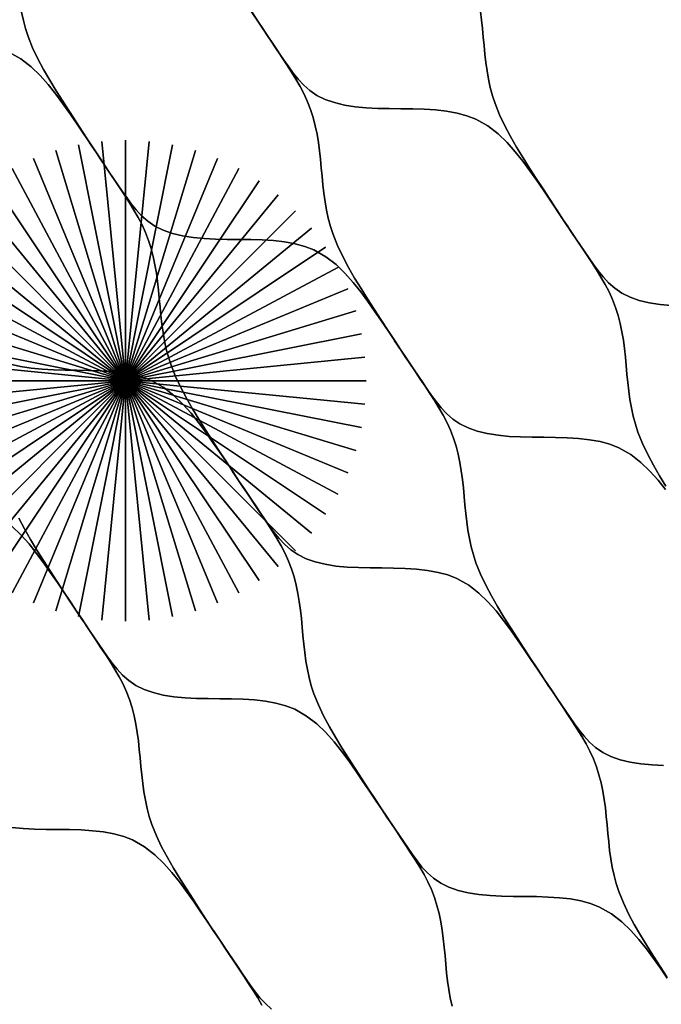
# Model space of a CAD drawing. Header units: centimetres. Extents: x -135 to 135, y -135 to 135.
# Tile 7 of 17: x -9 to 43, y -51 to 29. Entities that reach past the tile are written whole.
import ezdxf

# ---------------------------------------------------------------- set-up
doc = ezdxf.new("R2010")
doc.units = ezdxf.units.CM
doc.layers.get('0').update_dxf_attribs({"true_color": 0x5890e1})

msp = doc.modelspace()

# ---------------------------------------------------------------- linework, layer by layer
at = {"color": 206, "true_color": 0x6c0888}
for points in [[(-8.435, 29.923), (-8.29, 29.255), (-8.113, 28.595), (-7.902, 27.947), (-7.536, 27.033), (-7.114, 26.142), (-6.649, 25.267), (-6.153, 24.405), (-5.634, 23.554), (-5.1, 22.708), (-4.558, 21.867), (-4.013, 21.025), (-3.467, 20.185), (-2.919, 19.346), (-2.365, 18.51), (-2.912, 19.34), (-2.365, 18.51), (-2.909, 19.333), (-2.365, 18.51), (-2.907, 19.325), (-2.365, 18.51), (-2.906, 19.318), (-2.365, 18.51), (-2.904, 19.313), (-2.365, 18.51), (-2.9, 19.311), (-3.438, 20.111), (-3.979, 20.91), (-4.526, 21.707), (-5.083, 22.499), (-5.661, 23.281), (-6.272, 24.046), (-6.934, 24.786), (-7.664, 25.49), (-8.494, 26.134), (-9.466, 26.685)], [(10.25, 29.93), (10.786, 29.129), (11.173, 28.55), (11.559, 27.972), (11.945, 27.392), (12.33, 26.813), (12.714, 26.233), (13.096, 25.654), (13.474, 25.069), (13.838, 24.481), (14.183, 23.886), (14.502, 23.275), (14.785, 22.656), (15.027, 22.021), (15.233, 21.368), (15.403, 20.707), (15.544, 20.036), (15.657, 19.359), (15.749, 18.673), (15.825, 17.984), (15.89, 17.293), (15.953, 16.602), (16.02, 15.909), (16.099, 15.222), (16.195, 14.537), (16.314, 13.861), (16.459, 13.193), (16.636, 12.533), (16.847, 11.886), (17.213, 10.972), (17.635, 10.08), (18.1, 9.204), (18.596, 8.343), (19.115, 7.49), (19.649, 6.645), (20.191, 5.804), (20.736, 4.962), (21.282, 4.121), (21.83, 3.282), (22.385, 2.446), (21.837, 3.277), (22.385, 2.446), (21.841, 3.271), (22.385, 2.446), (21.842, 3.262), (22.385, 2.446), (21.843, 3.255), (22.385, 2.446), (21.845, 3.25), (22.385, 2.446), (21.849, 3.247), (21.311, 4.049), (20.77, 4.847), (20.223, 5.644), (19.667, 6.436), (19.089, 7.219), (18.477, 7.983), (17.815, 8.724), (17.086, 9.428), (16.255, 10.072), (15.283, 10.623), (14.557, 10.907), (13.765, 11.122), (12.914, 11.276), (12.02, 11.377), (11.1, 11.436), (10.161, 11.464), (9.209, 11.475), (8.259, 11.482), (7.318, 11.502), (6.388, 11.549), (5.485, 11.635), (4.616, 11.772), (3.803, 11.968), (3.054, 12.229), (2.386, 12.56), (1.809, 12.954), (1.31, 13.396), (0.868, 13.871), (0.469, 14.367), (0.095, 14.878), (-0.263, 15.393), (-0.616, 15.909), (-0.968, 16.429), (-1.319, 16.948), (-1.669, 17.469), (-2.017, 17.988), (-2.365, 18.51), (-2.919, 19.346), (-3.467, 20.185), (-4.013, 21.025), (-4.558, 21.867), (-5.1, 22.708), (-5.634, 23.554), (-6.153, 24.405), (-6.649, 25.267), (-7.114, 26.142), (-7.536, 27.033), (-7.902, 27.947), (-8.113, 28.595), (-8.29, 29.255), (-8.435, 29.923)], [(28.808, 29.979), (28.9, 29.293), (28.976, 28.604), (29.041, 27.912), (29.104, 27.221), (29.171, 26.528), (29.25, 25.841), (29.346, 25.156), (29.465, 24.479), (29.61, 23.812), (29.787, 23.151), (29.998, 22.505), (30.364, 21.59), (30.786, 20.698), (31.251, 19.823), (31.747, 18.962), (32.266, 18.109), (32.8, 17.264), (33.342, 16.423), (33.887, 15.581), (34.433, 14.74), (34.981, 13.901), (35.536, 13.066), (34.988, 13.896), (35.536, 13.066), (34.992, 13.89), (35.536, 13.066), (34.993, 13.882), (35.536, 13.066), (34.994, 13.874), (35.536, 13.066), (34.996, 13.869), (35.536, 13.066), (35, 13.866), (34.462, 14.668), (33.921, 15.466), (33.374, 16.263), (32.818, 17.055), (32.239, 17.838), (31.628, 18.603), (30.966, 19.343), (30.237, 20.046), (29.406, 20.69), (28.434, 21.241), (27.708, 21.525), (26.916, 21.74), (26.064, 21.895), (25.171, 21.995), (24.251, 22.054), (23.312, 22.082), (22.36, 22.093), (21.41, 22.101), (20.469, 22.12), (19.539, 22.167), (18.636, 22.253), (17.767, 22.391), (16.954, 22.587), (16.205, 22.849), (15.537, 23.179), (14.96, 23.572), (14.461, 24.015), (14.019, 24.49), (13.62, 24.986), (13.246, 25.497), (12.888, 26.011), (12.535, 26.528), (12.182, 27.048), (11.832, 27.566), (11.482, 28.088), (11.134, 28.607), (10.786, 29.129), (10.232, 29.965)], [(10.232, 29.965), (10.786, 29.129), (10.239, 29.959), (10.786, 29.129), (10.242, 29.952), (10.786, 29.129), (10.243, 29.944), (10.786, 29.129), (10.244, 29.938), (10.786, 29.129), (10.247, 29.933), (10.786, 29.129), (10.25, 29.93)], [(44.288, 6.105), (43.385, 6.192), (42.516, 6.33), (41.703, 6.525), (40.954, 6.787), (40.286, 7.117), (39.709, 7.511), (39.21, 7.952), (38.768, 8.429), (38.369, 8.924), (37.995, 9.435), (37.638, 9.949), (37.284, 10.466), (36.932, 10.985), (36.581, 11.504), (36.231, 12.025), (35.883, 12.545), (35.535, 13.065), (34.981, 13.901), (34.433, 14.74), (33.887, 15.581), (33.342, 16.423), (32.8, 17.264), (32.266, 18.109), (31.747, 18.962), (31.251, 19.823), (30.786, 20.698), (30.364, 21.59), (29.998, 22.505), (29.787, 23.151), (29.61, 23.812), (29.465, 24.479), (29.346, 25.156), (29.25, 25.841), (29.171, 26.528), (29.104, 27.221), (29.041, 27.912), (28.976, 28.604), (28.9, 29.293), (28.808, 29.979)], [(43.838, -8.846), (43.226, -8.081), (42.565, -7.341), (41.835, -6.637), (41.004, -5.992), (40.033, -5.441), (39.307, -5.157), (38.515, -4.941), (37.663, -4.787), (36.769, -4.687), (35.849, -4.628), (34.91, -4.6), (33.958, -4.589), (33.008, -4.581), (32.067, -4.562), (31.138, -4.515), (30.234, -4.429), (29.365, -4.291), (28.552, -4.096), (27.803, -3.834), (27.136, -3.504), (26.558, -3.11), (26.06, -2.668), (25.617, -2.192), (25.218, -1.696), (24.844, -1.186), (24.487, -0.671), (24.133, -0.154), (23.781, 0.365), (23.43, 0.885), (23.08, 1.406), (22.733, 1.926), (22.384, 2.446), (21.83, 3.282), (21.282, 4.121), (20.736, 4.962), (20.191, 5.804), (19.649, 6.645), (19.115, 7.49), (18.596, 8.343), (18.1, 9.204), (17.635, 10.08), (17.213, 10.972), (16.847, 11.886), (16.636, 12.533), (16.459, 13.193), (16.314, 13.861), (16.195, 14.537), (16.099, 15.222), (16.02, 15.909), (15.953, 16.602), (15.89, 17.293), (15.825, 17.984), (15.749, 18.673), (15.657, 19.359), (15.544, 20.036), (15.403, 20.707), (15.233, 21.368), (15.027, 22.021), (14.785, 22.656), (14.502, 23.275), (14.183, 23.886), (13.838, 24.481), (13.474, 25.069), (13.096, 25.654), (12.714, 26.233), (12.33, 26.813), (11.945, 27.392), (11.559, 27.972), (11.173, 28.55), (10.786, 29.129), (11.174, 28.543), (10.786, 29.129), (11.17, 28.55), (10.786, 29.129), (11.168, 28.557), (10.786, 29.129), (11.167, 28.562), (10.786, 29.129), (11.165, 28.565), (10.786, 29.129), (11.134, 28.607), (11.482, 28.088), (11.832, 27.566), (12.182, 27.048), (12.535, 26.528), (12.888, 26.011), (13.246, 25.497), (13.62, 24.986), (14.019, 24.49), (14.461, 24.015), (14.96, 23.572), (15.537, 23.179), (16.205, 22.849), (16.954, 22.587), (17.767, 22.391), (18.636, 22.253), (19.539, 22.167), (20.469, 22.12), (21.41, 22.101), (22.36, 22.093), (23.312, 22.082), (24.251, 22.054), (25.171, 21.995), (26.064, 21.895), (26.916, 21.74), (27.708, 21.525), (28.434, 21.241), (29.406, 20.69), (30.237, 20.046), (30.966, 19.343), (31.628, 18.603), (32.239, 17.838), (32.818, 17.055), (33.374, 16.263), (33.921, 15.466), (34.462, 14.668), (35, 13.866), (35.535, 13.065), (35.922, 12.486), (36.308, 11.909), (36.694, 11.329), (37.079, 10.751), (37.463, 10.171), (37.845, 9.592), (38.224, 9.007), (38.588, 8.42), (38.933, 7.823), (39.252, 7.214), (39.534, 6.594), (39.776, 5.958), (39.982, 5.307), (40.152, 4.646), (40.293, 3.974), (40.407, 3.297), (40.499, 2.611), (40.574, 1.922), (40.639, 1.23), (40.702, 0.539), (40.77, -0.154), (40.848, -0.842), (40.945, -1.526), (41.063, -2.203), (41.208, -2.87), (41.385, -3.531), (41.597, -4.179), (41.963, -5.093), (42.384, -5.984), (42.85, -6.86), (43.346, -7.722), (43.864, -8.574)], [(-9.466, 26.685), (-8.494, 26.134), (-7.664, 25.49), (-6.934, 24.786), (-6.272, 24.046), (-5.661, 23.281), (-5.083, 22.499), (-4.526, 21.707), (-3.979, 20.91), (-3.438, 20.111), (-2.9, 19.311), (-2.365, 18.51), (-1.978, 17.931), (-1.592, 17.353), (-1.206, 16.772), (-0.821, 16.194), (-0.437, 15.614), (-0.055, 15.035), (0.324, 14.45), (0.688, 13.862), (1.033, 13.267), (1.352, 12.657), (1.634, 12.037), (1.876, 11.401), (2.082, 10.749), (2.252, 10.088), (2.393, 9.416), (2.507, 8.739), (2.599, 8.053), (2.674, 7.364), (2.739, 6.673), (2.802, 5.981), (2.87, 5.288), (2.948, 4.602), (3.045, 3.917), (3.163, 3.24), (3.308, 2.573), (3.485, 1.913), (3.697, 1.266), (4.062, 0.352), (4.484, -0.54), (4.95, -1.416), (5.446, -2.277), (5.964, -3.13), (6.499, -3.976), (7.04, -4.816), (7.585, -5.658), (8.131, -6.499), (8.68, -7.338), (9.234, -8.174), (8.686, -7.344), (9.234, -8.174), (8.69, -7.351), (9.234, -8.174), (8.691, -7.358), (9.234, -8.174), (8.692, -7.365), (9.234, -8.174), (8.694, -7.37), (9.234, -8.174), (8.698, -7.373), (8.16, -6.572), (7.619, -5.773), (7.073, -4.978), (6.516, -4.185), (5.938, -3.401), (5.326, -2.637), (4.665, -1.896), (3.935, -1.192), (3.104, -0.548), (2.133, 0.003), (1.407, 0.287), (0.615, 0.503), (-0.237, 0.657), (-1.131, 0.758), (-2.051, 0.816), (-2.99, 0.845), (-3.942, 0.855), (-4.892, 0.863), (-5.833, 0.883), (-6.763, 0.929), (-7.666, 1.016), (-8.535, 1.152), (-9.348, 1.349)], [(-19.529, 0.002), (0.001, 0.002), (-19.435, 1.916), (0.001, 0.002), (-19.153, 3.812), (0.001, 0.002), (-18.688, 5.671), (0.001, 0.002), (-18.042, 7.476), (0.001, 0.002), (-17.223, 9.208), (0.001, 0.002), (-16.237, 10.852), (0.001, 0.002), (-15.096, 12.392), (0.001, 0.002), (-13.809, 13.812), (0.001, 0.002), (-12.388, 15.099), (0.001, 0.002), (-10.849, 16.24), (0.001, 0.002), (-9.205, 17.226), (0.001, 0.002), (-7.473, 18.045), (0.001, 0.002), (-5.668, 18.69), (0.001, 0.002), (-3.809, 19.156), (0.001, 0.002), (-1.913, 19.438), (0.001, 0.002), (0.001, 19.531), (0.001, 0.002), (1.915, 19.438), (0.001, 0.002), (3.811, 19.156), (0.001, 0.002), (5.67, 18.69), (0.001, 0.002), (7.475, 18.045), (0.001, 0.002), (9.207, 17.226), (0.001, 0.002), (10.851, 16.24), (0.001, 0.002), (12.391, 15.099), (0.001, 0.002), (13.811, 13.812), (0.001, 0.002), (15.098, 12.392), (0.001, 0.002), (16.24, 10.852), (0.001, 0.002), (17.225, 9.208), (0.001, 0.002), (18.044, 7.476), (0.001, 0.002), (18.69, 5.671), (0.001, 0.002), (19.156, 3.812), (0.001, 0.002), (19.437, 1.916), (0.001, 0.002), (19.531, 0.002), (0.001, 0.002), (19.437, -1.912), (0.001, 0.002), (19.156, -3.809), (0.001, 0.002), (18.69, -5.667), (0.001, 0.002), (18.044, -7.472), (0.001, 0.002), (17.225, -9.204), (0.001, 0.002), (16.24, -10.849), (0.001, 0.002), (15.098, -12.388), (0.001, 0.002), (13.811, -13.808), (0.001, 0.002), (12.391, -15.095), (0.001, 0.002), (10.851, -16.236), (0.001, 0.002), (9.207, -17.222), (0.001, 0.002), (7.475, -18.041), (0.001, 0.002), (5.67, -18.688), (0.001, 0.002), (3.811, -19.153), (0.001, 0.002), (1.915, -19.434), (0.001, 0.002), (0.001, -19.528), (0.001, 0.002), (-1.913, -19.434), (0.001, 0.002), (-3.809, -19.153), (0.001, 0.002), (-5.668, -18.688), (0.001, 0.002), (-7.473, -18.041), (0.001, 0.002), (-9.205, -17.222), (0.001, 0.002), (-10.849, -16.236), (0.001, 0.002), (-12.388, -15.095), (0.001, 0.002), (-13.809, -13.808), (0.001, 0.002), (-15.096, -12.388), (0.001, 0.002), (-16.237, -10.849), (0.001, 0.002), (-17.223, -9.204), (0.001, 0.002), (-18.042, -7.472), (0.001, 0.002), (-18.688, -5.667), (0.001, 0.002), (-19.153, -3.809), (0.001, 0.002), (-19.435, -1.912), (0.001, 0.002), (-19.529, 0.002)], [(43.864, -8.574), (43.346, -7.722), (42.85, -6.86), (42.384, -5.984), (41.963, -5.093), (41.597, -4.179), (41.385, -3.531), (41.208, -2.87), (41.063, -2.203), (40.945, -1.526), (40.848, -0.842), (40.77, -0.154), (40.702, 0.539), (40.639, 1.23), (40.574, 1.922), (40.499, 2.611), (40.407, 3.297), (40.293, 3.974), (40.152, 4.646), (39.982, 5.307), (39.776, 5.958), (39.534, 6.594), (39.252, 7.214), (38.933, 7.823), (38.588, 8.42), (38.224, 9.007), (37.845, 9.592), (37.463, 10.171), (37.079, 10.751), (36.694, 11.329), (36.308, 11.909), (35.922, 12.486), (35.535, 13.065), (35.923, 12.479), (35.535, 13.065), (35.919, 12.486), (35.535, 13.065), (35.917, 12.493), (35.535, 13.065), (35.916, 12.5), (35.535, 13.065), (35.915, 12.503), (35.535, 13.065), (35.883, 12.545), (36.231, 12.025), (36.581, 11.504), (36.932, 10.985), (37.284, 10.466), (37.638, 9.949), (37.995, 9.435), (38.369, 8.924), (38.768, 8.429), (39.21, 7.952), (39.709, 7.511), (40.286, 7.117), (40.954, 6.787), (41.703, 6.525), (42.516, 6.33), (43.385, 6.192), (44.288, 6.105)], [(43.666, -31.243), (42.736, -31.196), (41.833, -31.11), (40.963, -30.973), (40.151, -30.776), (39.401, -30.515), (38.734, -30.185), (38.157, -29.791), (37.658, -29.35), (37.216, -28.873), (36.816, -28.378), (36.442, -27.867), (36.085, -27.353), (35.731, -26.836), (35.379, -26.316), (35.029, -25.797), (34.679, -25.275), (34.331, -24.756), (33.983, -24.235), (33.429, -23.399), (32.88, -22.561), (32.334, -21.72), (31.789, -20.878), (31.248, -20.037), (30.713, -19.191), (30.195, -18.34), (29.699, -17.479), (29.233, -16.604), (28.812, -15.712), (28.446, -14.798), (28.234, -14.15), (28.057, -13.49), (27.912, -12.822), (27.794, -12.146), (27.698, -11.461), (27.619, -10.774), (27.551, -10.081), (27.489, -9.39), (27.423, -8.698), (27.348, -8.01), (27.256, -7.323), (27.142, -6.646), (27.002, -5.976), (26.831, -5.314), (26.626, -4.662), (26.383, -4.026), (26.101, -3.406), (25.782, -2.797), (25.437, -2.201), (25.073, -1.613), (24.694, -1.028), (24.312, -0.449), (23.928, 0.131), (23.544, 0.71), (23.157, 1.29), (22.771, 1.867), (22.384, 2.446), (22.772, 1.86), (22.384, 2.446), (22.768, 1.867), (22.384, 2.446), (22.766, 1.874), (22.384, 2.446), (22.765, 1.88), (22.384, 2.446), (22.764, 1.884), (22.384, 2.446), (22.733, 1.926), (23.08, 1.406), (23.43, 0.885), (23.781, 0.365), (24.133, -0.154), (24.487, -0.671), (24.844, -1.186), (25.218, -1.696), (25.617, -2.192), (26.06, -2.668), (26.558, -3.11), (27.136, -3.504), (27.803, -3.834), (28.552, -4.096), (29.365, -4.291), (30.234, -4.429), (31.138, -4.515), (32.067, -4.562), (33.008, -4.581), (33.958, -4.589), (34.91, -4.6), (35.849, -4.628), (36.769, -4.687), (37.663, -4.787), (38.515, -4.941), (39.307, -5.157), (40.033, -5.441), (41.004, -5.992), (41.835, -6.637), (42.565, -7.341), (43.226, -8.081), (43.838, -8.846)], [(-9.348, 1.349), (-8.535, 1.152), (-7.666, 1.016), (-6.763, 0.929), (-5.833, 0.883), (-4.892, 0.863), (-3.942, 0.855), (-2.99, 0.845), (-2.051, 0.816), (-1.131, 0.758), (-0.237, 0.657), (0.615, 0.503), (1.407, 0.287), (2.133, 0.003), (3.104, -0.548), (3.935, -1.192), (4.665, -1.896), (5.326, -2.637), (5.938, -3.401), (6.516, -4.185), (7.073, -4.978), (7.619, -5.773), (8.16, -6.572), (8.698, -7.373), (9.234, -8.174), (9.621, -8.753), (10.006, -9.33), (10.393, -9.91), (10.777, -10.488), (11.161, -11.068), (11.543, -11.646), (11.922, -12.232), (12.286, -12.819), (12.631, -13.415), (12.95, -14.024), (13.232, -14.645), (13.475, -15.28), (13.68, -15.933), (13.851, -16.594), (13.991, -17.266), (14.105, -17.942), (14.197, -18.628), (14.272, -19.317), (14.338, -20.01), (14.4, -20.7), (14.468, -21.394), (14.547, -22.081), (14.643, -22.766), (14.761, -23.442), (14.906, -24.109), (15.083, -24.771), (15.295, -25.417), (15.661, -26.331), (16.083, -27.223), (16.548, -28.099), (17.044, -28.96), (17.563, -29.812), (18.097, -30.657), (18.639, -31.498), (19.183, -32.34), (19.729, -33.181), (20.278, -34.02), (20.832, -34.855), (20.285, -34.024), (20.832, -34.855), (20.288, -34.032), (20.832, -34.855), (20.29, -34.04), (20.832, -34.855), (20.29, -34.047), (20.832, -34.855), (20.293, -34.052), (20.832, -34.855), (20.296, -34.055), (19.758, -33.253), (19.218, -32.455), (18.671, -31.658), (18.114, -30.866), (17.536, -30.083), (16.924, -29.319), (16.263, -28.578), (15.533, -27.875), (14.703, -27.231), (13.731, -26.681), (13.005, -26.396), (12.213, -26.181), (11.361, -26.026), (10.467, -25.926), (9.547, -25.867), (8.608, -25.838), (7.657, -25.827), (6.706, -25.818), (5.766, -25.799), (4.836, -25.753), (3.933, -25.666), (3.063, -25.528), (2.251, -25.333), (1.502, -25.071), (0.834, -24.742), (0.257, -24.348), (-0.242, -23.906), (-0.684, -23.431), (-1.084, -22.935), (-1.458, -22.424), (-1.815, -21.909), (-2.169, -21.393), (-2.521, -20.873), (-2.871, -20.354), (-3.221, -19.832), (-3.569, -19.313), (-3.917, -18.792), (-4.471, -17.956), (-5.02, -17.117), (-5.566, -16.276), (-6.111, -15.435), (-6.652, -14.594), (-7.187, -13.748), (-7.705, -12.896), (-8.201, -12.034), (-8.667, -11.159)], [(43.964, -48.516), (43.419, -47.721), (42.863, -46.93), (42.285, -46.147), (41.674, -45.384), (41.013, -44.644), (40.283, -43.939), (39.453, -43.295), (38.481, -42.744), (37.755, -42.459), (36.962, -42.243), (36.111, -42.089), (35.216, -41.987), (34.297, -41.929), (33.357, -41.9), (32.406, -41.889), (31.455, -41.881), (30.515, -41.861), (29.585, -41.814), (28.682, -41.729), (27.812, -41.591), (27, -41.396), (26.251, -41.134), (25.583, -40.805), (25.006, -40.411), (24.507, -39.969), (24.065, -39.493), (23.666, -38.998), (23.292, -38.487), (22.934, -37.973), (22.581, -37.456), (22.228, -36.937), (21.878, -36.417), (21.528, -35.896), (21.18, -35.376), (20.832, -34.855), (20.278, -34.02), (19.729, -33.181), (19.183, -32.34), (18.639, -31.498), (18.097, -30.657), (17.563, -29.812), (17.044, -28.96), (16.548, -28.099), (16.083, -27.223), (15.661, -26.331), (15.295, -25.417), (15.083, -24.771), (14.906, -24.109), (14.761, -23.442), (14.643, -22.766), (14.547, -22.081), (14.468, -21.394), (14.4, -20.7), (14.338, -20.01), (14.272, -19.317), (14.197, -18.628), (14.105, -17.942), (13.991, -17.266), (13.851, -16.594), (13.68, -15.933), (13.475, -15.28), (13.232, -14.645), (12.95, -14.024), (12.631, -13.415), (12.286, -12.819), (11.922, -12.232), (11.543, -11.646), (11.161, -11.068), (10.777, -10.488), (10.393, -9.91), (10.006, -9.33), (9.621, -8.753), (9.234, -8.174), (9.621, -8.76), (9.234, -8.174), (9.617, -8.753), (9.234, -8.174), (9.615, -8.746), (9.234, -8.174), (9.615, -8.74), (9.234, -8.174), (9.613, -8.736), (9.234, -8.174), (9.582, -8.694), (9.93, -9.214), (10.28, -9.735), (10.63, -10.254), (10.982, -10.773), (11.336, -11.29), (11.693, -11.805), (12.067, -12.315), (12.467, -12.811), (12.909, -13.286), (13.407, -13.729), (13.985, -14.122), (14.652, -14.452), (15.401, -14.714), (16.214, -14.909), (17.083, -15.047), (17.987, -15.134), (18.916, -15.18), (19.857, -15.199), (20.808, -15.208), (21.759, -15.219), (22.698, -15.247), (23.618, -15.306), (24.512, -15.407), (25.364, -15.562), (26.156, -15.776), (26.882, -16.061), (27.854, -16.611), (28.684, -17.256), (29.414, -17.959), (30.075, -18.699), (30.687, -19.464), (31.265, -20.246), (31.822, -21.038), (32.368, -21.835), (32.909, -22.633), (33.447, -23.435), (33.983, -24.235), (34.37, -24.814), (34.755, -25.392), (35.142, -25.973), (35.527, -26.551), (35.911, -27.131), (36.292, -27.709), (36.671, -28.295), (37.035, -28.882), (37.38, -29.479), (37.699, -30.088), (37.981, -30.707), (38.224, -31.343), (38.429, -31.995), (38.6, -32.656), (38.74, -33.328), (38.854, -34.005), (38.946, -34.69), (39.022, -35.38), (39.087, -36.071), (39.15, -36.763), (39.217, -37.456), (39.296, -38.144), (39.392, -38.828), (39.511, -39.505), (39.656, -40.173), (39.833, -40.834), (40.045, -41.481), (40.411, -42.396), (40.833, -43.288), (41.298, -44.163), (41.794, -45.024), (42.312, -45.876), (42.846, -46.721), (43.387, -47.561), (43.93, -48.4)], [(-8.667, -11.159), (-8.201, -12.034), (-7.705, -12.896), (-7.187, -13.748), (-6.652, -14.594), (-6.111, -15.435), (-5.566, -16.276), (-5.02, -17.117), (-4.471, -17.956), (-3.917, -18.792), (-4.465, -17.962), (-3.917, -18.792), (-4.461, -17.969), (-3.917, -18.792), (-4.46, -17.977), (-3.917, -18.792), (-4.459, -17.983), (-3.917, -18.792), (-4.457, -17.988), (-3.917, -18.792), (-4.453, -17.991), (-4.991, -17.189), (-5.532, -16.392), (-6.078, -15.595), (-6.635, -14.803), (-7.213, -14.02), (-7.825, -13.255), (-8.486, -12.515), (-9.216, -11.812)], [(-9.216, -11.812), (-8.486, -12.515), (-7.825, -13.255), (-7.213, -14.02), (-6.635, -14.803), (-6.078, -15.595), (-5.532, -16.392), (-4.991, -17.189), (-4.453, -17.991), (-3.917, -18.792), (-3.53, -19.371), (-3.145, -19.949), (-2.758, -20.529), (-2.373, -21.107), (-1.989, -21.688), (-1.608, -22.267), (-1.229, -22.852), (-0.865, -23.439), (-0.52, -24.035), (-0.201, -24.645), (0.082, -25.265), (0.324, -25.9), (0.529, -26.552), (0.7, -27.214), (0.84, -27.885), (0.954, -28.562), (1.046, -29.248), (1.122, -29.938), (1.187, -30.629), (1.25, -31.32), (1.317, -32.013), (1.396, -32.7), (1.492, -33.385), (1.611, -34.061), (1.755, -34.729), (1.932, -35.389), (2.144, -36.035), (2.51, -36.949), (2.932, -37.841), (3.397, -38.716), (3.893, -39.577), (4.412, -40.429), (4.946, -41.275), (5.488, -42.116), (6.032, -42.958), (6.578, -43.799), (7.127, -44.638), (7.681, -45.474), (7.134, -44.644), (7.681, -45.474), (7.137, -44.65), (7.681, -45.474), (7.139, -44.658), (7.681, -45.474), (7.139, -44.665), (7.681, -45.474), (7.142, -44.67), (7.681, -45.474), (7.146, -44.673), (6.607, -43.871), (6.067, -43.073), (5.52, -42.276), (4.963, -41.483), (4.385, -40.701), (3.773, -39.937), (3.112, -39.196), (2.382, -38.493), (1.552, -37.849), (0.58, -37.298), (-0.146, -37.014), (-0.938, -36.799), (-1.79, -36.645), (-2.684, -36.544), (-3.604, -36.485), (-4.543, -36.457), (-5.494, -36.446), (-6.445, -36.438), (-7.385, -36.418), (-8.315, -36.372), (-9.218, -36.285)], [(11.855, -51.03), (11.356, -50.588), (10.914, -50.112), (10.515, -49.617), (10.141, -49.105), (9.783, -48.592), (9.43, -48.074), (9.077, -47.556), (8.727, -47.036), (8.377, -46.515), (8.029, -45.995), (7.681, -45.474), (7.127, -44.638), (6.578, -43.799), (6.032, -42.958), (5.488, -42.116), (4.946, -41.275), (4.412, -40.429), (3.893, -39.577), (3.397, -38.716), (2.932, -37.841), (2.51, -36.949), (2.144, -36.035), (1.932, -35.389), (1.755, -34.729), (1.611, -34.061), (1.492, -33.385), (1.396, -32.7), (1.317, -32.013), (1.25, -31.32), (1.187, -30.629), (1.122, -29.938), (1.046, -29.248), (0.954, -28.562), (0.84, -27.885), (0.7, -27.214), (0.529, -26.552), (0.324, -25.9), (0.082, -25.265), (-0.201, -24.645), (-0.52, -24.035), (-0.865, -23.439), (-1.229, -22.852), (-1.608, -22.267), (-1.989, -21.688), (-2.373, -21.107), (-2.758, -20.529), (-3.145, -19.949), (-3.53, -19.371), (-3.917, -18.792), (-3.53, -19.378), (-3.917, -18.792), (-3.534, -19.371), (-3.917, -18.792), (-3.536, -19.364), (-3.917, -18.792), (-3.536, -19.358), (-3.917, -18.792), (-3.538, -19.355), (-3.917, -18.792), (-3.569, -19.313), (-3.221, -19.832), (-2.871, -20.354), (-2.521, -20.873), (-2.169, -21.393), (-1.815, -21.909), (-1.458, -22.424), (-1.084, -22.935), (-0.684, -23.431), (-0.242, -23.906), (0.257, -24.348), (0.834, -24.742), (1.502, -25.071), (2.251, -25.333), (3.063, -25.528), (3.933, -25.666), (4.836, -25.753), (5.766, -25.799), (6.706, -25.818), (7.657, -25.827), (8.608, -25.838), (9.547, -25.867), (10.467, -25.926), (11.361, -26.026), (12.213, -26.181), (13.005, -26.396), (13.731, -26.681), (14.703, -27.231), (15.533, -27.875), (16.263, -28.578), (16.924, -29.319), (17.536, -30.083), (18.114, -30.866), (18.671, -31.658), (19.218, -32.455), (19.758, -33.253), (20.296, -34.055), (20.832, -34.855), (21.219, -35.435), (21.605, -36.012), (21.991, -36.593), (22.376, -37.171), (22.76, -37.751), (23.142, -38.329), (23.52, -38.915), (23.884, -39.502), (24.229, -40.098), (24.548, -40.708), (24.831, -41.327), (25.073, -41.963), (25.279, -42.614), (25.449, -43.275), (25.59, -43.947), (25.703, -44.624), (25.795, -45.31), (25.871, -45.999), (25.936, -46.69), (25.999, -47.382), (26.066, -48.074), (26.145, -48.762), (26.242, -49.447), (26.36, -50.123), (26.505, -50.791)], [(43.93, -48.4), (43.387, -47.561), (42.846, -46.721), (42.312, -45.876), (41.794, -45.024), (41.298, -44.163), (40.833, -43.288), (40.411, -42.396), (40.045, -41.481), (39.833, -40.834), (39.656, -40.173), (39.511, -39.505), (39.392, -38.828), (39.296, -38.144), (39.217, -37.456), (39.15, -36.763), (39.087, -36.071), (39.022, -35.38), (38.946, -34.69), (38.854, -34.005), (38.74, -33.328), (38.6, -32.656), (38.429, -31.995), (38.224, -31.343), (37.981, -30.707), (37.699, -30.088), (37.38, -29.479), (37.035, -28.882), (36.671, -28.295), (36.292, -27.709), (35.911, -27.131), (35.527, -26.551), (35.142, -25.973), (34.755, -25.392), (34.37, -24.814), (33.983, -24.235), (34.37, -24.821), (33.983, -24.235), (34.366, -24.814), (33.983, -24.235), (34.364, -24.808), (33.983, -24.235), (34.364, -24.802), (33.983, -24.235), (34.362, -24.798), (33.983, -24.235), (34.331, -24.756), (34.679, -25.275), (35.029, -25.797), (35.379, -26.316), (35.731, -26.836), (36.085, -27.353), (36.442, -27.867), (36.816, -28.378), (37.216, -28.873), (37.658, -29.35), (38.157, -29.791), (38.734, -30.185), (39.401, -30.515), (40.151, -30.776), (40.963, -30.973), (41.833, -31.11), (42.736, -31.196), (43.666, -31.243)], [(26.505, -50.791), (26.36, -50.123), (26.242, -49.447), (26.145, -48.762), (26.066, -48.074), (25.999, -47.382), (25.936, -46.69), (25.871, -45.999), (25.795, -45.31), (25.703, -44.624), (25.59, -43.947), (25.449, -43.275), (25.279, -42.614), (25.073, -41.963), (24.831, -41.327), (24.548, -40.708), (24.229, -40.098), (23.884, -39.502), (23.52, -38.915), (23.142, -38.329), (22.76, -37.751), (22.376, -37.171), (21.991, -36.593), (21.605, -36.012), (21.219, -35.435), (20.832, -34.855), (21.22, -35.441), (20.832, -34.855), (21.216, -35.435), (20.832, -34.855), (21.214, -35.428), (20.832, -34.855), (21.213, -35.422), (20.832, -34.855), (21.211, -35.418), (20.832, -34.855), (21.18, -35.376), (21.528, -35.896), (21.878, -36.417), (22.228, -36.937), (22.581, -37.456), (22.934, -37.973), (23.292, -38.487), (23.666, -38.998), (24.065, -39.493), (24.507, -39.969), (25.006, -40.411), (25.583, -40.805), (26.251, -41.134), (27, -41.396), (27.812, -41.591), (28.682, -41.729), (29.585, -41.814), (30.515, -41.861), (31.455, -41.881), (32.406, -41.889), (33.357, -41.9), (34.297, -41.929), (35.216, -41.987), (36.111, -42.089), (36.962, -42.243), (37.755, -42.459), (38.481, -42.744), (39.453, -43.295), (40.283, -43.939), (41.013, -44.644), (41.674, -45.384), (42.285, -46.147), (42.863, -46.93), (43.419, -47.721), (43.964, -48.516)], [(-9.218, -36.285), (-8.315, -36.372), (-7.385, -36.418), (-6.445, -36.438), (-5.494, -36.446), (-4.543, -36.457), (-3.604, -36.485), (-2.684, -36.544), (-1.79, -36.645), (-0.938, -36.799), (-0.146, -37.014), (0.58, -37.298), (1.552, -37.849), (2.382, -38.493), (3.112, -39.196), (3.773, -39.937), (4.385, -40.701), (4.963, -41.483), (5.52, -42.276), (6.067, -43.073), (6.607, -43.871), (7.146, -44.673), (7.681, -45.474), (8.068, -46.053), (8.454, -46.631), (8.84, -47.211), (9.225, -47.79), (9.609, -48.369), (9.991, -48.948), (10.37, -49.534), (10.734, -50.121), (11.078, -50.718)], [(11.078, -50.718), (10.734, -50.121), (10.37, -49.534), (9.991, -48.948), (9.609, -48.369), (9.225, -47.79), (8.84, -47.211), (8.454, -46.631), (8.068, -46.053), (7.681, -45.474), (8.069, -46.06), (7.681, -45.474), (8.065, -46.053), (7.681, -45.474), (8.063, -46.046), (7.681, -45.474), (8.062, -46.04), (7.681, -45.474), (8.061, -46.037), (7.681, -45.474), (8.029, -45.995), (8.377, -46.515), (8.727, -47.036), (9.077, -47.556), (9.43, -48.074), (9.783, -48.592), (10.141, -49.105), (10.515, -49.617), (10.914, -50.112), (11.356, -50.588), (11.855, -51.03)]]:
    msp.add_lwpolyline(points, dxfattribs=at)
msp.add_lwpolyline([(33.436, -23.404), (33.983, -24.235), (33.439, -23.412), (33.983, -24.235), (33.44, -23.42), (33.983, -24.235), (33.441, -23.427), (33.983, -24.235), (33.443, -23.432), (33.983, -24.235), (33.447, -23.435), (32.909, -22.633), (32.368, -21.835), (31.822, -21.038), (31.265, -20.246), (30.687, -19.464), (30.075, -18.699), (29.414, -17.959), (28.684, -17.256), (27.854, -16.611), (26.882, -16.061), (26.156, -15.776), (25.364, -15.562), (24.512, -15.407), (23.618, -15.306), (22.698, -15.247), (21.759, -15.219), (20.808, -15.208), (19.857, -15.199), (18.916, -15.18), (17.987, -15.134), (17.083, -15.047), (16.214, -14.909), (15.401, -14.714), (14.652, -14.452), (13.985, -14.122), (13.407, -13.729), (12.909, -13.286), (12.467, -12.811), (12.067, -12.315), (11.693, -11.805), (11.336, -11.29), (10.982, -10.773), (10.63, -10.254), (10.28, -9.735), (9.93, -9.214), (9.582, -8.694), (9.234, -8.174), (8.68, -7.338), (8.131, -6.499), (7.585, -5.658), (7.04, -4.816), (6.499, -3.976), (5.964, -3.13), (5.446, -2.277), (4.95, -1.416), (4.484, -0.54), (4.062, 0.352), (3.697, 1.266), (3.485, 1.913), (3.308, 2.573), (3.163, 3.24), (3.045, 3.917), (2.948, 4.602), (2.87, 5.288), (2.802, 5.981), (2.739, 6.673), (2.674, 7.364), (2.599, 8.053), (2.507, 8.739), (2.393, 9.416), (2.252, 10.088), (2.082, 10.749), (1.876, 11.401), (1.634, 12.037), (1.352, 12.657), (1.033, 13.267), (0.688, 13.862), (0.324, 14.45), (-0.055, 15.035), (-0.437, 15.614), (-0.821, 16.194), (-1.206, 16.772), (-1.592, 17.353), (-1.978, 17.931), (-2.365, 18.51), (-1.977, 17.924), (-2.365, 18.51), (-1.981, 17.931), (-2.365, 18.51), (-1.983, 17.938), (-2.365, 18.51), (-1.984, 17.943), (-2.365, 18.51), (-1.985, 17.946), (-2.365, 18.51), (-2.017, 17.988), (-1.669, 17.469), (-1.319, 16.948), (-0.968, 16.429), (-0.616, 15.909), (-0.263, 15.393), (0.095, 14.878), (0.469, 14.367), (0.868, 13.871), (1.31, 13.396), (1.809, 12.954), (2.386, 12.56), (3.054, 12.229), (3.803, 11.968), (4.616, 11.772), (5.485, 11.635), (6.388, 11.549), (7.318, 11.502), (8.259, 11.482), (9.209, 11.475), (10.161, 11.464), (11.1, 11.436), (12.02, 11.377), (12.914, 11.276), (13.765, 11.122), (14.557, 10.907), (15.283, 10.623), (16.255, 10.072), (17.086, 9.428), (17.815, 8.724), (18.477, 7.983), (19.089, 7.219), (19.667, 6.436), (20.223, 5.644), (20.77, 4.847), (21.311, 4.049), (21.849, 3.247), (22.384, 2.446), (22.771, 1.867), (23.157, 1.29), (23.544, 0.71), (23.928, 0.131), (24.312, -0.449), (24.694, -1.028), (25.073, -1.613), (25.437, -2.201), (25.782, -2.797), (26.101, -3.406), (26.383, -4.026), (26.626, -4.662), (26.831, -5.314), (27.002, -5.976), (27.142, -6.646), (27.256, -7.323), (27.348, -8.01), (27.423, -8.698), (27.489, -9.39), (27.551, -10.081), (27.619, -10.774), (27.698, -11.461), (27.794, -12.146), (27.912, -12.822), (28.057, -13.49), (28.234, -14.15), (28.446, -14.798), (28.812, -15.712), (29.233, -16.604), (29.699, -17.479), (30.195, -18.34), (30.713, -19.191), (31.248, -20.037), (31.789, -20.878), (32.334, -21.72), (32.88, -22.561), (33.429, -23.399), (33.983, -24.235)], close=True, dxfattribs=at)

doc.saveas('drawing.dxf')
